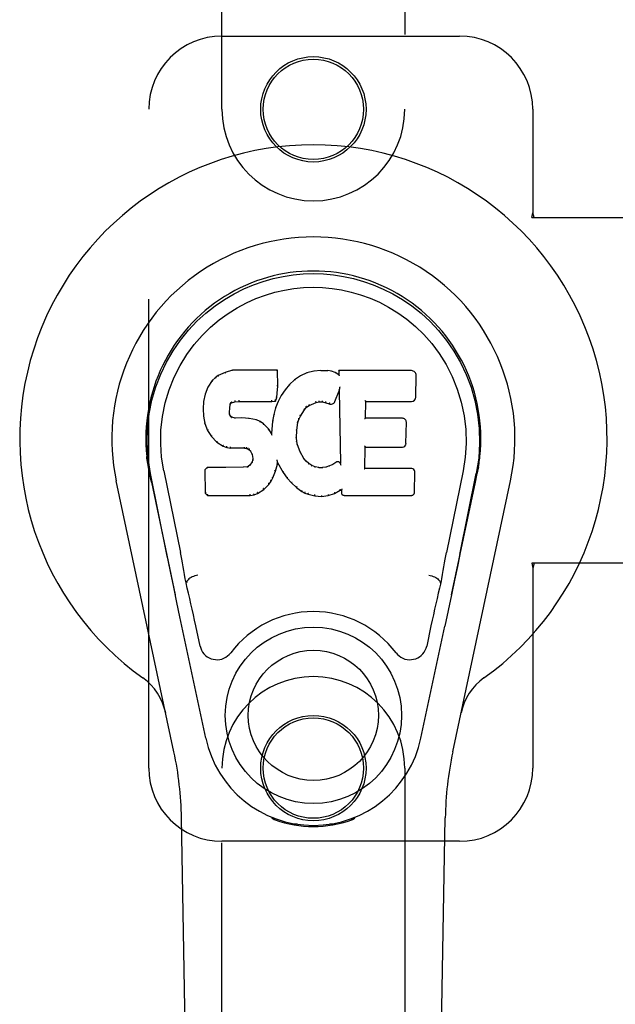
# Model space of a CAD drawing. Header units: inches. Extents: x 0 to 291, y 0 to 188.
# Tile 26 of 113: x 75.33 to 77.36, y 91.1 to 94.47. Entities that reach past the tile are written whole.
import ezdxf

# ---------------------------------------------------------------- set-up
doc = ezdxf.new("R2010")
doc.units = ezdxf.units.IN
doc.header["$LTSCALE"] = 16.018896
doc.header["$MEASUREMENT"] = 0
doc.linetypes.add('HIDDEN', pattern=[0.2, 0.1, -0.1])
doc.layers.add('LEFT_OR_SECONDARY_DOOR_ASSEMBLY', color=7, linetype='CONTINUOUS')

msp = doc.modelspace()

# ---------------------------------------------------------------- linework, layer by layer
at = {"layer": 'LEFT_OR_SECONDARY_DOOR_ASSEMBLY', "color": 8, "linetype": 'HIDDEN'}
for p, q in [((76.0189, 94.1617), (76.0189, 96.0192)), ((76.6439, 96.0192), (76.6439, 94.1617)), ((76.0189, 94.4117), (76.8314, 94.4117)), ((75.7689, 91.9117), (75.7689, 94.1617)), ((77.0814, 94.1617), (77.0814, 93.8086)), ((77.0784, 93.7917), (77.0814, 93.8086)), ((77.0784, 93.7917), (77.3993, 93.7917)), ((77.0858, 93.7917), (77.0814, 93.8086)), ((77.0784, 92.6117), (77.0814, 92.5949)), ((77.3993, 92.6117), (77.0784, 92.6117)), ((77.0858, 92.6117), (77.0814, 92.5949)), ((77.0814, 92.5949), (77.0814, 91.9117)), ((76.0189, 90.0542), (76.0189, 91.9117)), ((76.6439, 91.9117), (76.6439, 90.0542)), ((76.8314, 91.6617), (76.0189, 91.6617))]:
    msp.add_line(p, q, dxfattribs=at)
at = {"layer": 'LEFT_OR_SECONDARY_DOOR_ASSEMBLY', "color": 7, "linetype": 'Continuous'}
for p, q in [((76.0296, 93.263), (76.0064, 93.2524)), ((76.0553, 93.2712), (76.0296, 93.263)), ((76.0298, 93.2624), (76.0296, 93.263)), ((76.0554, 93.2706), (76.0553, 93.2712)), ((76.2082, 93.2712), (76.0553, 93.2712)), ((76.2076, 93.2706), (76.2082, 93.2712)), ((76.2094, 93.2164), (76.2082, 93.2712)), ((76.3093, 93.262), (76.2869, 93.252)), ((76.3329, 93.2674), (76.3093, 93.262)), ((76.3095, 93.2614), (76.3093, 93.262)), ((76.3565, 93.2697), (76.3329, 93.2674)), ((76.333, 93.2668), (76.3329, 93.2674)), ((76.3565, 93.2691), (76.3565, 93.2697)), ((76.3565, 93.2697), (76.3805, 93.2693)), ((76.3566, 93.2685), (76.3565, 93.2691)), ((76.3805, 93.2687), (76.3805, 93.2693)), ((76.3934, 93.2673), (76.3805, 93.2693)), ((76.3932, 93.2667), (76.3934, 93.2673)), ((76.4062, 93.2631), (76.3934, 93.2673)), ((76.406, 93.2625), (76.4062, 93.2631)), ((76.4183, 93.2551), (76.4062, 93.2631)), ((76.4181, 93.2691), (76.4183, 93.2551)), ((76.4187, 93.2685), (76.4181, 93.2691)), ((76.6668, 93.2691), (76.4181, 93.2691)), ((76.4183, 93.2551), (76.4189, 93.254)), ((75.9854, 93.2351), (75.9707, 93.2133)), ((75.9953, 93.2447), (75.9854, 93.2351)), ((75.9859, 93.2347), (75.9854, 93.2351)), ((76.0064, 93.2524), (75.9953, 93.2447)), ((75.9957, 93.2442), (75.9953, 93.2447)), ((76.0068, 93.2518), (76.0064, 93.2524)), ((76.2501, 93.2214), (76.2349, 93.2036)), ((76.2672, 93.2377), (76.2501, 93.2214)), ((76.2506, 93.2209), (76.2501, 93.2214)), ((76.2869, 93.252), (76.2672, 93.2377)), ((76.2676, 93.2372), (76.2672, 93.2377)), ((76.2872, 93.2515), (76.2869, 93.252)), ((76.6816, 93.1784), (76.6829, 93.2527)), ((75.961, 93.1887), (75.9559, 93.1636)), ((75.9707, 93.2133), (75.961, 93.1887)), ((75.9615, 93.1885), (75.961, 93.1887)), ((75.9712, 93.213), (75.9707, 93.2133)), ((76.2065, 93.1777), (76.2081, 93.192)), ((76.2075, 93.192), (76.2081, 93.192)), ((76.2081, 93.192), (76.2094, 93.2164)), ((76.2088, 93.2164), (76.2094, 93.2164)), ((76.2349, 93.2036), (76.2216, 93.1843)), ((76.2354, 93.2032), (76.2349, 93.2036)), ((76.4044, 93.1633), (76.4193, 93.2002)), ((76.4198, 93.203), (76.4193, 93.2002)), ((76.4193, 93.2002), (76.4236, 92.953)), ((76.42, 93.2049), (76.4199, 93.2044)), ((76.4201, 93.2056), (76.42, 93.2049)), ((76.4202, 93.2063), (76.4201, 93.2056)), ((76.4204, 93.2074), (76.4202, 93.2063)), ((76.4206, 93.2085), (76.4204, 93.2074)), ((76.4208, 93.2098), (76.4206, 93.2085)), ((76.4211, 93.2112), (76.4208, 93.2098)), ((76.4214, 93.213), (76.4211, 93.2112)), ((76.4216, 93.2142), (76.4214, 93.213)), ((75.9559, 93.1636), (75.9545, 93.1387)), ((75.9565, 93.1635), (75.9559, 93.1636)), ((76.0455, 93.1409), (76.0475, 93.154)), ((76.0469, 93.1541), (76.0475, 93.154)), ((76.0475, 93.154), (76.0491, 93.1573)), ((76.0487, 93.1576), (76.0491, 93.1573)), ((76.0491, 93.1573), (76.0517, 93.1594)), ((76.0514, 93.1599), (76.0517, 93.1594)), ((76.0517, 93.1594), (76.063, 93.1628)), ((76.0629, 93.1634), (76.063, 93.1628)), ((76.063, 93.1628), (76.0764, 93.1639)), ((76.0763, 93.1678), (76.0764, 93.1664)), ((76.0764, 93.1644), (76.0764, 93.1639)), ((76.0764, 93.1639), (76.1893, 93.1639)), ((76.1893, 93.1664), (76.1892, 93.1678)), ((76.1893, 93.1639), (76.202, 93.165)), ((76.1893, 93.1644), (76.1893, 93.1639)), ((76.2016, 93.1655), (76.202, 93.165)), ((76.2105, 93.1636), (76.2019, 93.1418)), ((76.202, 93.165), (76.2065, 93.1777)), ((76.2059, 93.1778), (76.2065, 93.1777)), ((76.2216, 93.1843), (76.2105, 93.1636)), ((76.2111, 93.1634), (76.2105, 93.1636)), ((76.2221, 93.184), (76.2216, 93.1843)), ((76.3172, 93.1501), (76.3406, 93.1599)), ((76.3404, 93.1604), (76.3406, 93.1599)), ((76.3406, 93.1599), (76.3513, 93.1626)), ((76.3513, 93.1631), (76.3513, 93.1626)), ((76.3513, 93.1626), (76.3622, 93.1624)), ((76.3623, 93.163), (76.3622, 93.1624)), ((76.3622, 93.1624), (76.3736, 93.1598)), ((76.3738, 93.1603), (76.3736, 93.1598)), ((76.3736, 93.1598), (76.3853, 93.1553)), ((76.3855, 93.1558), (76.3853, 93.1553)), ((76.5092, 93.1066), (76.5102, 93.1638)), ((76.5096, 93.1644), (76.5102, 93.1638)), ((76.5102, 93.1638), (76.6668, 93.1638)), ((75.9545, 93.1387), (75.9557, 93.1137)), ((75.9551, 93.1387), (75.9545, 93.1387)), ((76.0441, 93.127), (76.0447, 93.127)), ((76.0445, 93.1209), (76.0451, 93.121)), ((76.0447, 93.127), (76.0455, 93.1409)), ((76.0451, 93.121), (76.0447, 93.127)), ((76.0449, 93.141), (76.0455, 93.1409)), ((76.0465, 93.1164), (76.0451, 93.121)), ((76.196, 93.1193), (76.1921, 93.0966)), ((76.2019, 93.1418), (76.196, 93.1193)), ((76.1966, 93.1192), (76.196, 93.1193)), ((76.2025, 93.1416), (76.2019, 93.1418)), ((76.2873, 93.1133), (76.3013, 93.1355)), ((76.3008, 93.1358), (76.3013, 93.1355)), ((76.3013, 93.1355), (76.3084, 93.1442)), ((76.308, 93.1446), (76.3084, 93.1442)), ((76.3084, 93.1442), (76.3172, 93.1501)), ((76.3169, 93.1506), (76.3172, 93.1501)), ((75.9557, 93.1137), (75.9603, 93.0888)), ((75.9563, 93.1137), (75.9557, 93.1137)), ((75.9609, 93.0889), (75.9603, 93.0888)), ((75.9603, 93.0888), (75.9696, 93.0651)), ((76.0459, 93.1161), (76.0465, 93.1164)), ((76.0492, 93.1127), (76.0465, 93.1164)), ((76.0487, 93.1122), (76.0492, 93.1127)), ((76.0529, 93.11), (76.0492, 93.1127)), ((76.0526, 93.1094), (76.0529, 93.11)), ((76.0644, 93.1067), (76.0529, 93.11)), ((76.0643, 93.1061), (76.0644, 93.1067)), ((76.0874, 93.1075), (76.0644, 93.1067)), ((76.0874, 93.1069), (76.0874, 93.1075)), ((76.1124, 93.1062), (76.0874, 93.1075)), ((76.0874, 93.1063), (76.0874, 93.1069)), ((76.1123, 93.1055), (76.1124, 93.1062)), ((76.1375, 93.1006), (76.1124, 93.1062)), ((76.1373, 93.1), (76.1375, 93.1006)), ((76.15, 93.095), (76.1375, 93.1006)), ((76.1497, 93.0944), (76.15, 93.095)), ((76.1611, 93.0871), (76.15, 93.095)), ((76.1607, 93.0866), (76.1611, 93.0871)), ((76.1793, 93.0689), (76.1611, 93.0871)), ((76.1921, 93.0966), (76.1884, 93.0544)), ((76.1927, 93.0965), (76.1921, 93.0966)), ((76.2748, 93.0659), (76.2783, 93.0915)), ((76.2777, 93.0917), (76.2783, 93.0915)), ((76.2783, 93.0915), (76.2819, 93.1026)), ((76.2813, 93.1029), (76.2819, 93.1026)), ((76.2819, 93.1026), (76.2873, 93.1133)), ((76.2868, 93.1136), (76.2873, 93.1133)), ((76.5086, 93.106), (76.5092, 93.1066)), ((76.6359, 93.1066), (76.5092, 93.1066)), ((76.6479, 93.0199), (76.6492, 93.093)), ((75.9702, 93.0653), (75.9696, 93.0651)), ((75.9696, 93.0651), (75.9836, 93.0437)), ((76.1788, 93.0685), (76.1793, 93.0689)), ((76.1884, 93.0544), (76.1793, 93.0689)), ((76.1889, 93.0525), (76.1884, 93.0544)), ((76.2736, 93.0399), (76.2748, 93.0659)), ((76.2742, 93.066), (76.2748, 93.0659)), ((75.9841, 93.0441), (75.9836, 93.0437)), ((75.9836, 93.0437), (76.0014, 93.0254)), ((76.0018, 93.0258), (76.0014, 93.0254)), ((76.0014, 93.0254), (76.0228, 93.0115)), ((76.273, 93.0399), (76.2736, 93.0399)), ((76.2746, 93.0277), (76.2736, 93.0399)), ((76.274, 93.0276), (76.2746, 93.0277)), ((76.2773, 93.0159), (76.2746, 93.0277)), ((76.023, 93.012), (76.0228, 93.0115)), ((76.0228, 93.0115), (76.0354, 93.0069)), ((76.0356, 93.0074), (76.0354, 93.0069)), ((76.0354, 93.0069), (76.0484, 93.0047)), ((76.0484, 93.0053), (76.0484, 93.0047)), ((76.0961, 93.0042), (76.0484, 93.0047)), ((76.0962, 93.0048), (76.0961, 93.0042)), ((76.0961, 93.0042), (76.1025, 93.0036)), ((76.1026, 93.0042), (76.1025, 93.0036)), ((76.1025, 93.0036), (76.1076, 93.0019)), ((76.1079, 93.0024), (76.1076, 93.0019)), ((76.1076, 93.0019), (76.1121, 92.9986)), ((76.1125, 92.999), (76.1121, 92.9986)), ((76.1121, 92.9986), (76.116, 92.994)), ((76.1165, 92.9943), (76.116, 92.994)), ((76.116, 92.994), (76.1219, 92.9823)), ((76.2767, 93.0157), (76.2773, 93.0159)), ((76.2867, 92.9919), (76.2773, 93.0159)), ((76.2861, 92.9916), (76.2867, 92.9919)), ((76.2991, 92.9695), (76.2867, 92.9919)), ((76.5075, 92.935), (76.5087, 93.008)), ((76.5082, 93.0086), (76.5087, 93.008)), ((76.5087, 93.008), (76.6359, 93.008)), ((76.1219, 92.9579), (76.1137, 92.9469)), ((76.1224, 92.9824), (76.1219, 92.9823)), ((76.1219, 92.9823), (76.1242, 92.969)), ((76.1237, 92.9631), (76.1219, 92.9579)), ((76.1224, 92.9576), (76.1219, 92.9579)), ((76.1242, 92.969), (76.1237, 92.9631)), ((76.1243, 92.963), (76.1237, 92.9631)), ((76.1248, 92.969), (76.1242, 92.969)), ((76.2075, 92.9641), (76.2073, 92.9651)), ((76.2077, 92.9634), (76.2075, 92.9641)), ((76.2078, 92.9627), (76.2077, 92.9634)), ((76.208, 92.9621), (76.2078, 92.9627)), ((76.2081, 92.9615), (76.208, 92.9621)), ((76.2082, 92.9609), (76.2081, 92.9615)), ((76.2083, 92.9601), (76.2082, 92.9609)), ((76.2086, 92.9493), (76.2092, 92.9553)), ((76.2092, 92.9553), (76.2087, 92.9572)), ((76.2092, 92.9553), (76.2283, 92.9213)), ((76.2986, 92.9692), (76.2991, 92.9695)), ((76.307, 92.9602), (76.2991, 92.9695)), ((76.3065, 92.9598), (76.307, 92.9602)), ((76.3163, 92.9518), (76.307, 92.9602)), ((76.3159, 92.9513), (76.3163, 92.9518)), ((76.3265, 92.9449), (76.3163, 92.9518)), ((76.408, 92.9559), (76.3976, 92.9487)), ((76.4083, 92.9554), (76.408, 92.9559)), ((76.4236, 92.953), (76.4236, 92.9529)), ((76.4242, 92.9509), (76.4236, 92.9529)), ((75.7696, 92.9267), (75.7673, 92.9389)), ((75.7674, 92.9388), (75.7688, 92.9317)), ((75.7702, 92.9237), (75.7696, 92.9267)), ((75.7708, 92.9206), (75.7702, 92.9237)), ((75.7714, 92.9174), (75.7708, 92.9206)), ((75.7775, 92.8882), (75.7714, 92.9174)), ((75.8309, 92.6413), (75.7744, 92.9182)), ((75.8199, 92.9274), (75.8769, 92.6484)), ((75.9686, 92.9381), (75.9606, 92.93)), ((75.9606, 92.93), (75.962, 92.8507)), ((75.9612, 92.9298), (75.9606, 92.93)), ((76.0303, 92.9387), (75.9686, 92.9381)), ((75.9689, 92.9375), (75.9686, 92.9381)), ((76.091, 92.939), (76.0303, 92.9387)), ((76.0303, 92.938), (76.0303, 92.9387)), ((76.0303, 92.938), (76.0304, 92.9375)), ((76.1047, 92.9401), (76.091, 92.939)), ((76.091, 92.9383), (76.091, 92.939)), ((76.091, 92.9383), (76.0911, 92.9378)), ((76.1091, 92.9425), (76.1047, 92.9401)), ((76.1048, 92.9394), (76.1047, 92.9401)), ((76.1137, 92.9469), (76.1091, 92.9425)), ((76.1095, 92.942), (76.1091, 92.9425)), ((76.1141, 92.9465), (76.1137, 92.9469)), ((76.1925, 92.9026), (76.2018, 92.9254)), ((76.2012, 92.9256), (76.2018, 92.9254)), ((76.2018, 92.9254), (76.2086, 92.9493)), ((76.2081, 92.9494), (76.2086, 92.9493)), ((76.2288, 92.9216), (76.2283, 92.9213)), ((76.2283, 92.9213), (76.2415, 92.9025)), ((76.3262, 92.9444), (76.3265, 92.9449)), ((76.3377, 92.9405), (76.3265, 92.9449)), ((76.3375, 92.9399), (76.3377, 92.9405)), ((76.3498, 92.9383), (76.3377, 92.9405)), ((76.3498, 92.9377), (76.3498, 92.9383)), ((76.3498, 92.9383), (76.3622, 92.9378)), ((76.3743, 92.9397), (76.3622, 92.9378)), ((76.3623, 92.9372), (76.3622, 92.9378)), ((76.3624, 92.9366), (76.3623, 92.9372)), ((76.3863, 92.9435), (76.3743, 92.9397)), ((76.3745, 92.939), (76.3743, 92.9397)), ((76.3976, 92.9487), (76.3863, 92.9435)), ((76.3865, 92.9429), (76.3863, 92.9435)), ((76.3979, 92.9482), (76.3976, 92.9487)), ((76.4263, 92.9454), (76.4256, 92.9476)), ((76.5068, 92.9344), (76.5075, 92.935)), ((76.6674, 92.935), (76.5075, 92.935)), ((76.6766, 92.8523), (76.6778, 92.9244)), ((76.8429, 92.9274), (76.7859, 92.6484)), ((76.8319, 92.6413), (76.8884, 92.9182)), ((76.8853, 92.8882), (76.8914, 92.9174)), ((76.8914, 92.9174), (76.8919, 92.9202)), ((76.8919, 92.9202), (76.8925, 92.9229)), ((76.8925, 92.9229), (76.893, 92.9255)), ((76.893, 92.9255), (76.8955, 92.9389)), ((76.8954, 92.9389), (76.894, 92.9317)), ((75.8549, 91.9672), (75.6576, 92.8931)), ((75.7775, 92.8882), (75.8594, 92.5039)), ((76.1794, 92.8808), (76.1868, 92.8914)), ((76.1863, 92.8917), (76.1868, 92.8914)), ((76.1868, 92.8914), (76.1925, 92.9026)), ((76.192, 92.9028), (76.1925, 92.9026)), ((76.242, 92.9029), (76.2415, 92.9025)), ((76.2415, 92.9025), (76.2568, 92.8856)), ((76.2572, 92.886), (76.2568, 92.8856)), ((76.2568, 92.8856), (76.2739, 92.8705)), ((76.8034, 92.5039), (76.8853, 92.8882)), ((76.8079, 91.9672), (77.0052, 92.8931)), ((75.9626, 92.851), (75.962, 92.8507)), ((75.962, 92.8507), (75.9696, 92.8433)), ((76.1285, 92.845), (76.1407, 92.8493)), ((76.1405, 92.8498), (76.1407, 92.8493)), ((76.1407, 92.8493), (76.1615, 92.8635)), ((76.1612, 92.864), (76.1615, 92.8635)), ((76.1615, 92.8635), (76.1794, 92.8808)), ((76.179, 92.8812), (76.1794, 92.8808)), ((76.2742, 92.8709), (76.2739, 92.8705)), ((76.2739, 92.8705), (76.2921, 92.8565)), ((76.2924, 92.857), (76.2921, 92.8565)), ((76.2921, 92.8565), (76.3026, 92.8512)), ((76.3029, 92.8517), (76.3026, 92.8512)), ((76.3026, 92.8512), (76.3137, 92.8474)), ((76.4039, 92.8498), (76.4041, 92.8493)), ((76.4041, 92.8493), (76.4227, 92.8604)), ((76.4226, 92.861), (76.4227, 92.8604)), ((76.4227, 92.8604), (76.4271, 92.8604)), ((76.4276, 92.861), (76.4271, 92.8604)), ((76.4271, 92.8604), (76.4272, 92.8523)), ((75.9698, 92.8439), (75.9696, 92.8433)), ((75.9696, 92.8433), (76.1158, 92.8433)), ((76.1157, 92.8459), (76.1156, 92.8473)), ((76.1157, 92.8439), (76.1158, 92.8433)), ((76.1158, 92.8433), (76.1285, 92.845)), ((76.1284, 92.8456), (76.1285, 92.845)), ((76.3138, 92.8479), (76.3137, 92.8474)), ((76.3137, 92.8474), (76.336, 92.8418)), ((76.3361, 92.8423), (76.336, 92.8418)), ((76.336, 92.8418), (76.3588, 92.8392)), ((76.3588, 92.8431), (76.3588, 92.8397)), ((76.3588, 92.8392), (76.3819, 92.8424)), ((76.3588, 92.8397), (76.3588, 92.8392)), ((76.3818, 92.8429), (76.3819, 92.8424)), ((76.3819, 92.8424), (76.4041, 92.8493)), ((76.4363, 92.8433), (76.6674, 92.8433)), ((76.8319, 92.6412), (76.8235, 92.6006)), ((76.8235, 92.6006), (76.8139, 92.5541)), ((75.8541, 92.5291), (75.8439, 92.578)), ((76.8139, 92.5541), (76.8032, 92.5033)), ((75.8651, 92.4768), (75.8541, 92.5291)), ((75.898, 92.5446), (75.8959, 92.5442)), ((75.898, 92.5449), (75.898, 92.5446)), ((76.7648, 92.5446), (76.7648, 92.5449)), ((76.7648, 92.5446), (76.7669, 92.5442)), ((76.8032, 92.5033), (76.792, 92.45)), ((75.8754, 92.4282), (75.8651, 92.4768)), ((76.792, 92.45), (76.7806, 92.3962)), ((75.9637, 92.0135), (75.8754, 92.4282)), ((75.9441, 92.3287), (75.9294, 92.3978)), ((76.6991, 92.0135), (76.7806, 92.3962)), ((76.7334, 92.3978), (76.7187, 92.3287)), ((75.9529, 87.6023), (75.8806, 91.7416)), ((76.1927, 91.7383), (76.1899, 91.7439)), ((76.1962, 91.7414), (76.1961, 91.7368)), ((76.4666, 91.7414), (76.4667, 91.7368)), ((76.4729, 91.7439), (76.4701, 91.7383)), ((76.7099, 87.6023), (76.7822, 91.7416)), ((76.1998, 91.7383), (76.2001, 91.7353)), ((76.2767, 91.7202), (76.2558, 91.7198)), ((76.3314, 91.7159), (76.3314, 91.7119)), ((76.407, 91.7198), (76.3861, 91.7202)), ((76.4627, 91.7353), (76.463, 91.7382))]:
    msp.add_line(p, q, dxfattribs=at)
for points in [[(75.7744, 92.9181), (75.7662, 92.9708), (75.763, 93.0225), (75.7644, 93.0728), (75.77, 93.1215), (75.7796, 93.1687), (75.7929, 93.2141), (75.8095, 93.2573), (75.8292, 93.2983), (75.8518, 93.3371), (75.8769, 93.3734), (75.9043, 93.4071), (75.9335, 93.4379), (75.9641, 93.4658), (75.9957, 93.4907), (76.0279, 93.5126), (76.0606, 93.5317), (76.0934, 93.5481), (76.1266, 93.5622), (76.1603, 93.574), (76.1942, 93.5835), (76.2281, 93.5909), (76.2621, 93.5961), (76.2967, 93.5993), (76.3314, 93.6004)], [(76.3314, 93.6004), (76.3657, 93.5993), (76.4, 93.5962), (76.4344, 93.591), (76.4686, 93.5836), (76.5025, 93.574), (76.5361, 93.5622), (76.5697, 93.548), (76.6029, 93.5313), (76.6355, 93.5122), (76.6676, 93.4903), (76.6995, 93.4651), (76.7303, 93.4369), (76.7593, 93.4061), (76.7866, 93.3725), (76.8117, 93.336), (76.8342, 93.297), (76.854, 93.2557), (76.8705, 93.2123), (76.8835, 93.1673), (76.8929, 93.1205), (76.8985, 93.0718), (76.8998, 93.0216), (76.8965, 92.9702), (76.8884, 92.9181)], [(75.8199, 92.9274), (75.8127, 92.9731), (75.8095, 93.0192), (75.8105, 93.0659), (75.8157, 93.1126), (75.8252, 93.1589), (75.8386, 93.2039), (75.8557, 93.2466), (75.8759, 93.2869), (75.8989, 93.3241), (75.9241, 93.3583), (75.951, 93.3893), (75.9794, 93.4173), (76.009, 93.4424), (76.0396, 93.4646), (76.0709, 93.4842), (76.1027, 93.5011), (76.1348, 93.5154), (76.1672, 93.5273), (76.1998, 93.537), (76.2325, 93.5444), (76.2651, 93.5496), (76.2977, 93.5527), (76.3303, 93.5538), (76.3628, 93.5529), (76.3953, 93.5499), (76.4277, 93.5449), (76.4602, 93.5377), (76.4927, 93.5283), (76.525, 93.5166), (76.557, 93.5025), (76.5886, 93.4861), (76.6197, 93.467), (76.6503, 93.4451), (76.6801, 93.4202), (76.7088, 93.3925), (76.736, 93.3616), (76.7616, 93.3275), (76.785, 93.2902), (76.8058, 93.2496), (76.8234, 93.2064), (76.837, 93.1615), (76.8467, 93.1151)], [(76.0298, 93.2624), (76.0299, 93.2624), (76.03, 93.2624), (76.0301, 93.2623), (76.0302, 93.2622), (76.0304, 93.2621), (76.0305, 93.2619)], [(76.0554, 93.2706), (76.0555, 93.2706), (76.0555, 93.2705), (76.0556, 93.2704), (76.0556, 93.2703), (76.0557, 93.2702), (76.0557, 93.27)], [(76.2071, 93.2706), (76.2069, 93.2706), (76.2067, 93.2705), (76.2064, 93.2704), (76.2062, 93.2703), (76.206, 93.2702), (76.2057, 93.27)], [(76.3101, 93.2609), (76.31, 93.2611), (76.3099, 93.2612), (76.3098, 93.2613), (76.3097, 93.2613), (76.3096, 93.2614), (76.3095, 93.2614)], [(76.3334, 93.2662), (76.3333, 93.2664), (76.3332, 93.2665), (76.3332, 93.2666), (76.3331, 93.2667), (76.3331, 93.2667), (76.333, 93.2668)], [(76.3803, 93.2681), (76.3803, 93.2682), (76.3803, 93.2684), (76.3804, 93.2685), (76.3804, 93.2686), (76.3804, 93.2686), (76.3805, 93.2687)], [(76.3928, 93.2661), (76.3928, 93.2663), (76.3929, 93.2664), (76.393, 93.2665), (76.3931, 93.2666), (76.3931, 93.2667), (76.3932, 93.2667)], [(76.4051, 93.2621), (76.4053, 93.2622), (76.4054, 93.2624), (76.4055, 93.2624), (76.4057, 93.2625), (76.4058, 93.2625), (76.4059, 93.2625)], [(76.4207, 93.2679), (76.4204, 93.2681), (76.4202, 93.2682), (76.4199, 93.2683), (76.4197, 93.2684), (76.4195, 93.2685), (76.4193, 93.2685)], [(76.421, 93.2516), (76.4207, 93.2521), (76.4204, 93.2525), (76.4201, 93.2529), (76.4198, 93.2532), (76.4196, 93.2535), (76.4194, 93.2537)], [(75.9859, 93.2348), (75.9861, 93.2349), (75.9863, 93.235), (75.9865, 93.235), (75.9868, 93.235), (75.9871, 93.2349), (75.9874, 93.2348)], [(75.9958, 93.2442), (75.9959, 93.2442), (75.9961, 93.2443), (75.9962, 93.2443), (75.9964, 93.2443), (75.9967, 93.2442), (75.997, 93.244)], [(76.0068, 93.2518), (76.0069, 93.2519), (76.007, 93.2519), (76.0071, 93.2518), (76.0073, 93.2518), (76.0075, 93.2517), (76.0077, 93.2515)], [(76.252, 93.2209), (76.2517, 93.2211), (76.2514, 93.2211), (76.2512, 93.2212), (76.2509, 93.2211), (76.2507, 93.221), (76.2505, 93.2209)], [(76.2689, 93.2371), (76.2686, 93.2373), (76.2683, 93.2373), (76.2681, 93.2374), (76.2679, 93.2374), (76.2677, 93.2373), (76.2676, 93.2372)], [(76.2881, 93.2512), (76.2879, 93.2513), (76.2877, 93.2515), (76.2876, 93.2515), (76.2874, 93.2515), (76.2873, 93.2515), (76.2871, 93.2515)], [(75.9616, 93.1885), (75.9617, 93.1888), (75.962, 93.189), (75.9623, 93.1892), (75.9626, 93.1893), (75.963, 93.1893), (75.9634, 93.1893)], [(75.9713, 93.2131), (75.9714, 93.2133), (75.9717, 93.2134), (75.9719, 93.2135), (75.9723, 93.2135), (75.9726, 93.2135), (75.9729, 93.2135)], [(76.2075, 93.192), (76.2074, 93.1924), (76.2072, 93.1928), (76.2069, 93.1931), (76.2065, 93.1933), (76.206, 93.1935), (76.2055, 93.1935)], [(76.2088, 93.2164), (76.2088, 93.2168), (76.2085, 93.2171), (76.2082, 93.2174), (76.2078, 93.2176), (76.2074, 93.2178), (76.2069, 93.2178)], [(76.237, 93.2034), (76.2367, 93.2035), (76.2364, 93.2035), (76.2361, 93.2035), (76.2358, 93.2035), (76.2356, 93.2034), (76.2354, 93.2032)], [(76.4199, 93.2039), (76.4198, 93.2036), (76.4198, 93.2034), (76.4198, 93.2033)], [(76.4199, 93.2044), (76.4199, 93.2042), (76.4199, 93.204), (76.4199, 93.2039)], [(75.9565, 93.1636), (75.9567, 93.1639), (75.9569, 93.1642), (75.9572, 93.1644), (75.9576, 93.1645), (75.958, 93.1646), (75.9585, 93.1646)], [(76.045, 93.1561), (76.0455, 93.156), (76.046, 93.1557), (76.0464, 93.1554), (76.0467, 93.1551), (76.0469, 93.1547), (76.0469, 93.1543)], [(76.0471, 93.1602), (76.0476, 93.16), (76.0481, 93.1596), (76.0484, 93.1591), (76.0487, 93.1587), (76.0488, 93.1582), (76.0487, 93.1578)], [(76.0505, 93.1631), (76.0508, 93.1627), (76.0511, 93.1623), (76.0513, 93.1618), (76.0515, 93.1614), (76.0516, 93.1609), (76.0516, 93.1605), (76.0516, 93.1602), (76.0515, 93.16)], [(76.0626, 93.1667), (76.0627, 93.1663), (76.0628, 93.1658), (76.0629, 93.1653), (76.063, 93.1648), (76.0631, 93.1643), (76.0631, 93.1638), (76.063, 93.1635), (76.0629, 93.1634)], [(76.0764, 93.1664), (76.0764, 93.1659), (76.0764, 93.1654), (76.0764, 93.165), (76.0764, 93.1647), (76.0764, 93.1645), (76.0764, 93.1644)], [(76.1893, 93.1644), (76.1893, 93.1645), (76.1893, 93.1647), (76.1893, 93.165), (76.1893, 93.1654), (76.1893, 93.1659), (76.1893, 93.1664)], [(76.2017, 93.1658), (76.2017, 93.1661), (76.2016, 93.1664), (76.2015, 93.1668), (76.2014, 93.1672), (76.2011, 93.1676), (76.2008, 93.168), (76.2005, 93.1684), (76.2001, 93.1687)], [(76.2059, 93.1779), (76.2059, 93.1783), (76.2057, 93.1787), (76.2054, 93.179), (76.205, 93.1793), (76.2045, 93.1795), (76.204, 93.1796)], [(76.2129, 93.1639), (76.2125, 93.1639), (76.2121, 93.1639), (76.2118, 93.1639), (76.2115, 93.1638), (76.2112, 93.1636), (76.2111, 93.1633)], [(76.2238, 93.1843), (76.2235, 93.1844), (76.2231, 93.1844), (76.2228, 93.1844), (76.2226, 93.1843), (76.2223, 93.1842), (76.2221, 93.184)], [(76.3169, 93.1507), (76.3171, 93.1509), (76.3171, 93.1512), (76.3171, 93.1515), (76.317, 93.152), (76.3168, 93.1525), (76.3166, 93.1529), (76.3163, 93.1534), (76.3159, 93.1538)], [(76.3404, 93.1604), (76.3405, 93.1605), (76.3406, 93.1608), (76.3406, 93.1612), (76.3405, 93.1616), (76.3404, 93.1621), (76.3402, 93.1627), (76.34, 93.1632), (76.3398, 93.1637)], [(76.3513, 93.1631), (76.3513, 93.1632), (76.3513, 93.1635), (76.3514, 93.1638), (76.3513, 93.1643), (76.3513, 93.1648), (76.3512, 93.1654), (76.3511, 93.166), (76.351, 93.1665)], [(76.3623, 93.163), (76.3622, 93.1631), (76.3622, 93.1633), (76.3622, 93.1637), (76.3622, 93.1641), (76.3623, 93.1647), (76.3623, 93.1653), (76.3624, 93.1658), (76.3625, 93.1663)], [(76.3738, 93.1603), (76.3737, 93.1604), (76.3736, 93.1607), (76.3736, 93.1611), (76.3736, 93.1615), (76.3738, 93.162), (76.3739, 93.1626), (76.3741, 93.1631), (76.3744, 93.1636)], [(76.3862, 93.159), (76.386, 93.1586), (76.3857, 93.1581), (76.3855, 93.1576), (76.3853, 93.1571), (76.3853, 93.1566), (76.3853, 93.1562), (76.3853, 93.1559), (76.3855, 93.1558)], [(76.5077, 93.1677), (76.5079, 93.1675), (76.5082, 93.1673), (76.5084, 93.1671), (76.5086, 93.1668), (76.5088, 93.1666), (76.509, 93.1663)], [(76.509, 93.1663), (76.5092, 93.1661), (76.5093, 93.1658), (76.5095, 93.1656), (76.5095, 93.1653), (76.5096, 93.1651), (76.5096, 93.1649)], [(75.9551, 93.1387), (75.9552, 93.1391), (75.9554, 93.1394), (75.9557, 93.1396), (75.9561, 93.1398), (75.9566, 93.14), (75.9571, 93.14)], [(76.0421, 93.1283), (76.0426, 93.1283), (76.043, 93.1281), (76.0434, 93.1279), (76.0437, 93.1277), (76.044, 93.1273), (76.044, 93.1269)], [(76.0425, 93.1219), (76.043, 93.1219), (76.0434, 93.1219), (76.0437, 93.1217), (76.0441, 93.1215), (76.0443, 93.1213), (76.0444, 93.121)], [(76.043, 93.1425), (76.0435, 93.1425), (76.0439, 93.1423), (76.0443, 93.1421), (76.0447, 93.1417), (76.0449, 93.1414), (76.0449, 93.1409)], [(76.1985, 93.1201), (76.198, 93.1201), (76.1976, 93.1201), (76.1973, 93.1199), (76.1969, 93.1197), (76.1967, 93.1195), (76.1965, 93.1191)], [(76.2044, 93.1423), (76.204, 93.1424), (76.2036, 93.1423), (76.2032, 93.1422), (76.2029, 93.1421), (76.2027, 93.1418), (76.2025, 93.1415)], [(76.3008, 93.1358), (76.3009, 93.1361), (76.3009, 93.1365), (76.3008, 93.1368), (76.3006, 93.1372), (76.3004, 93.1375), (76.3, 93.1379), (76.2996, 93.1381), (76.2992, 93.1383)], [(76.3081, 93.1447), (76.3082, 93.1449), (76.3082, 93.1453), (76.3081, 93.1456), (76.308, 93.146), (76.3078, 93.1464), (76.3074, 93.1468), (76.3071, 93.1472), (76.3067, 93.1474)], [(75.9563, 93.1138), (75.9564, 93.1141), (75.9566, 93.1145), (75.9569, 93.1148), (75.9573, 93.1151), (75.9578, 93.1152), (75.9583, 93.1153)], [(75.9609, 93.089), (75.9609, 93.0894), (75.9611, 93.0898), (75.9614, 93.0902), (75.9618, 93.0905), (75.9623, 93.0907), (75.9628, 93.0908)], [(76.0442, 93.1166), (76.0445, 93.1166), (76.0448, 93.1167), (76.0452, 93.1166), (76.0454, 93.1165), (76.0457, 93.1164), (76.0458, 93.1162)], [(76.0473, 93.1122), (76.0476, 93.1123), (76.0478, 93.1124), (76.0481, 93.1124), (76.0483, 93.1124), (76.0485, 93.1124), (76.0487, 93.1123)], [(76.0517, 93.109), (76.0519, 93.1091), (76.052, 93.1093), (76.0522, 93.1093), (76.0523, 93.1094), (76.0524, 93.1094), (76.0525, 93.1094)], [(76.064, 93.1055), (76.0641, 93.1057), (76.0641, 93.1058), (76.0642, 93.1059), (76.0642, 93.106), (76.0642, 93.1061), (76.0643, 93.1061)], [(76.1121, 93.105), (76.1121, 93.1051), (76.1122, 93.1053), (76.1122, 93.1054), (76.1123, 93.1055), (76.1123, 93.1055), (76.1123, 93.1055)], [(76.1367, 93.0995), (76.1368, 93.0997), (76.137, 93.0999), (76.1371, 93.0999), (76.1371, 93.1), (76.1372, 93.1), (76.1373, 93.1)], [(76.1488, 93.0941), (76.149, 93.0943), (76.1492, 93.0944), (76.1493, 93.0944), (76.1495, 93.0945), (76.1496, 93.0945), (76.1497, 93.0944)], [(76.1594, 93.0865), (76.1597, 93.0866), (76.1599, 93.0867), (76.1601, 93.0867), (76.1603, 93.0868), (76.1605, 93.0867), (76.1606, 93.0866)], [(76.1946, 93.0976), (76.1942, 93.0976), (76.1937, 93.0975), (76.1933, 93.0973), (76.193, 93.0971), (76.1928, 93.0968), (76.1927, 93.0964)], [(76.2778, 93.0917), (76.2777, 93.0921), (76.2775, 93.0925), (76.2772, 93.0928), (76.2768, 93.0931), (76.2763, 93.0933), (76.2758, 93.0935)], [(76.2813, 93.1029), (76.2814, 93.1033), (76.2812, 93.1038), (76.2809, 93.1042), (76.2805, 93.1045), (76.28, 93.1048), (76.2795, 93.105)], [(76.2869, 93.1137), (76.2869, 93.1141), (76.2868, 93.1145), (76.2866, 93.115), (76.2862, 93.1154), (76.2857, 93.1157), (76.2851, 93.116)], [(76.5066, 93.1053), (76.5068, 93.1055), (76.5071, 93.1057), (76.5073, 93.1058), (76.5076, 93.1058), (76.5078, 93.1059), (76.508, 93.1059)], [(76.8467, 93.1151), (76.8521, 93.0677), (76.8533, 93.0201), (76.8502, 92.9734), (76.8429, 92.9274)], [(75.9701, 93.0654), (75.9701, 93.0658), (75.9702, 93.0663), (75.9705, 93.0667), (75.9709, 93.0671), (75.9714, 93.0674), (75.9719, 93.0676)], [(76.1773, 93.0686), (76.1775, 93.0687), (76.1778, 93.0688), (76.1781, 93.0688), (76.1783, 93.0687), (76.1785, 93.0687), (76.1787, 93.0685)], [(76.1903, 93.0479), (76.1898, 93.0498), (76.1896, 93.0507), (76.1894, 93.0514), (76.1892, 93.052), (76.189, 93.0524)], [(76.2742, 93.066), (76.2741, 93.0664), (76.2739, 93.0667), (76.2736, 93.0671), (76.2732, 93.0673), (76.2727, 93.0675), (76.2722, 93.0675)], [(75.9841, 93.0441), (75.984, 93.0444), (75.9839, 93.0447), (75.984, 93.0451), (75.9842, 93.0455), (75.9845, 93.0458), (75.9848, 93.0462), (75.9852, 93.0464), (75.9857, 93.0467)], [(76.0017, 93.0259), (76.0016, 93.0261), (76.0015, 93.0265), (76.0016, 93.0268), (76.0017, 93.0272), (76.002, 93.0277), (76.0023, 93.0281), (76.0026, 93.0284), (76.003, 93.0288)], [(76.273, 93.0399), (76.2729, 93.0403), (76.2727, 93.0406), (76.2724, 93.0408), (76.272, 93.041), (76.2715, 93.0412), (76.2711, 93.0412)], [(76.274, 93.0277), (76.2739, 93.028), (76.2736, 93.0283), (76.2733, 93.0285), (76.273, 93.0286), (76.2725, 93.0287), (76.2721, 93.0287)], [(76.023, 93.0121), (76.0229, 93.0122), (76.0228, 93.0125), (76.0228, 93.0129), (76.0229, 93.0134), (76.0231, 93.0139), (76.0233, 93.0143), (76.0236, 93.0148), (76.0239, 93.0152)], [(76.0355, 93.0074), (76.0354, 93.0076), (76.0354, 93.0078), (76.0354, 93.0082), (76.0354, 93.0086), (76.0355, 93.0092), (76.0357, 93.0097), (76.0359, 93.0103), (76.0361, 93.0107)], [(76.0484, 93.0053), (76.0484, 93.0054), (76.0483, 93.0056), (76.0483, 93.0059), (76.0484, 93.0064), (76.0484, 93.0069), (76.0484, 93.0075), (76.0485, 93.0081), (76.0486, 93.0086)], [(76.0962, 93.0048), (76.0961, 93.0049), (76.0961, 93.0051), (76.0961, 93.0055), (76.0961, 93.0059), (76.0962, 93.0065), (76.0962, 93.0071), (76.0962, 93.0076), (76.0963, 93.0082)], [(76.1027, 93.0042), (76.1026, 93.0043), (76.1025, 93.0045), (76.1025, 93.0049), (76.1025, 93.0054), (76.1026, 93.0059), (76.1027, 93.0065), (76.1029, 93.007), (76.1031, 93.0075)], [(76.1078, 93.0025), (76.1077, 93.0027), (76.1076, 93.003), (76.1077, 93.0034), (76.1078, 93.0038), (76.1079, 93.0043), (76.1082, 93.0048), (76.1085, 93.0052), (76.1088, 93.0056)], [(76.1125, 92.999), (76.1123, 92.9993), (76.1123, 92.9997), (76.1123, 93.0001), (76.1125, 93.0004), (76.1127, 93.0008), (76.113, 93.0012), (76.1134, 93.0016), (76.1138, 93.0018)], [(76.1164, 92.9944), (76.1164, 92.9948), (76.1164, 92.9953), (76.1167, 92.9957), (76.1171, 92.9961), (76.1176, 92.9965), (76.1181, 92.9968)], [(76.1224, 92.9826), (76.1224, 92.983), (76.1226, 92.9834), (76.1229, 92.9837), (76.1233, 92.984), (76.1238, 92.9843), (76.1243, 92.9844)], [(76.2766, 93.0158), (76.2765, 93.016), (76.2762, 93.0162), (76.2759, 93.0164), (76.2756, 93.0165), (76.2752, 93.0165), (76.2748, 93.0165)], [(76.2861, 92.9917), (76.2859, 92.9919), (76.2857, 92.992), (76.2854, 92.9922), (76.2851, 92.9922), (76.2847, 92.9922), (76.2843, 92.9921)], [(76.5062, 93.012), (76.5065, 93.0118), (76.5067, 93.0115), (76.507, 93.0113), (76.5072, 93.0111), (76.5074, 93.0108), (76.5076, 93.0106)], [(76.5076, 93.0106), (76.5077, 93.0103), (76.5079, 93.0101), (76.508, 93.0098), (76.5081, 93.0096), (76.5081, 93.0094), (76.5081, 93.0092)], [(75.7673, 92.9389), (75.7662, 92.9452), (75.7652, 92.9515), (75.7643, 92.9578), (75.7634, 92.964), (75.7626, 92.9702), (75.7619, 92.9763)], [(76.1225, 92.9577), (76.1227, 92.9579), (76.1229, 92.958), (76.1232, 92.9581), (76.1235, 92.9581), (76.1238, 92.9581), (76.1242, 92.9581)], [(76.1244, 92.9631), (76.1245, 92.9634), (76.1248, 92.9636), (76.1251, 92.9638), (76.1254, 92.9639), (76.1258, 92.964), (76.1263, 92.964)], [(76.1248, 92.9691), (76.1249, 92.9695), (76.1252, 92.9698), (76.1255, 92.9701), (76.1259, 92.9703), (76.1263, 92.9704), (76.1268, 92.9705)], [(76.2081, 92.9495), (76.208, 92.9499), (76.2078, 92.9503), (76.2075, 92.9506), (76.2071, 92.9509), (76.2066, 92.9511), (76.2061, 92.9512)], [(76.2086, 92.959), (76.2085, 92.9593), (76.2085, 92.9595), (76.2083, 92.9601)], [(76.2087, 92.9574), (76.2087, 92.9575), (76.2087, 92.9577), (76.2087, 92.9579), (76.2087, 92.958), (76.2087, 92.9583), (76.2086, 92.9585), (76.2086, 92.9588), (76.2086, 92.959)], [(76.297, 92.9694), (76.2973, 92.9695), (76.2976, 92.9695), (76.2979, 92.9695), (76.2981, 92.9695), (76.2983, 92.9694), (76.2985, 92.9692)], [(76.3051, 92.9598), (76.3054, 92.9599), (76.3057, 92.9599), (76.3059, 92.96), (76.3061, 92.96), (76.3064, 92.9599), (76.3066, 92.9597)], [(76.3147, 92.9512), (76.315, 92.9513), (76.3153, 92.9514), (76.3155, 92.9514), (76.3156, 92.9514), (76.3158, 92.9514), (76.316, 92.9513)], [(76.4235, 92.9531), (76.4228, 92.954), (76.4222, 92.9547), (76.4215, 92.9554), (76.4207, 92.956), (76.42, 92.9565), (76.4192, 92.9569), (76.4184, 92.9573), (76.4176, 92.9575), (76.4168, 92.9578), (76.416, 92.9579), (76.4152, 92.958), (76.4144, 92.958)], [(76.4256, 92.9476), (76.4253, 92.9485), (76.4249, 92.9494), (76.4247, 92.95), (76.4244, 92.9505)], [(76.8954, 92.9389), (76.8965, 92.9453), (76.8976, 92.9516), (76.8986, 92.9579), (76.8994, 92.9642), (76.9002, 92.9703), (76.9009, 92.9763)], [(75.9615, 92.93), (75.9617, 92.9302), (75.962, 92.9303), (75.9622, 92.9304), (75.9626, 92.9304), (75.9629, 92.9304), (75.9632, 92.9303)], [(75.969, 92.9375), (75.9691, 92.9374), (75.9692, 92.9374), (75.9693, 92.9373), (75.9694, 92.9372), (75.9695, 92.9371), (75.9697, 92.9369)], [(76.1048, 92.9394), (76.1049, 92.9394), (76.105, 92.9394), (76.1051, 92.9393), (76.1052, 92.9392), (76.1053, 92.9391), (76.1054, 92.9389)], [(76.1096, 92.942), (76.1097, 92.9421), (76.1099, 92.9421), (76.1101, 92.942), (76.1103, 92.942), (76.1105, 92.9419), (76.1107, 92.9418)], [(76.1141, 92.9465), (76.1143, 92.9466), (76.1145, 92.9467), (76.1148, 92.9468), (76.115, 92.9467), (76.1153, 92.9467), (76.1156, 92.9466)], [(76.2012, 92.9255), (76.2012, 92.926), (76.2011, 92.9264), (76.2008, 92.9268), (76.2004, 92.9272), (76.1999, 92.9274), (76.1993, 92.9276)], [(76.2288, 92.9216), (76.2287, 92.922), (76.2287, 92.9225), (76.229, 92.923), (76.2294, 92.9234), (76.2299, 92.9238), (76.2305, 92.924)], [(76.3253, 92.944), (76.3255, 92.9442), (76.3257, 92.9443), (76.3258, 92.9444), (76.326, 92.9444), (76.3261, 92.9444), (76.3263, 92.9444)], [(76.3369, 92.9393), (76.3371, 92.9395), (76.3372, 92.9397), (76.3373, 92.9398), (76.3373, 92.9398), (76.3374, 92.9399), (76.3375, 92.9399)], [(76.3496, 92.9371), (76.3496, 92.9373), (76.3496, 92.9374), (76.3497, 92.9375), (76.3497, 92.9376), (76.3498, 92.9376), (76.3498, 92.9377)], [(76.3749, 92.9385), (76.3748, 92.9387), (76.3748, 92.9388), (76.3747, 92.9389), (76.3746, 92.939), (76.3745, 92.939), (76.3745, 92.939)], [(76.3872, 92.9425), (76.3871, 92.9426), (76.3869, 92.9427), (76.3868, 92.9428), (76.3867, 92.9429), (76.3866, 92.9429), (76.3865, 92.9429)], [(76.3988, 92.9478), (76.3986, 92.948), (76.3984, 92.9481), (76.3983, 92.9482), (76.3981, 92.9482), (76.398, 92.9482), (76.3979, 92.9482)], [(76.5048, 92.9338), (76.5051, 92.9339), (76.5053, 92.9341), (76.5056, 92.9342), (76.5058, 92.9343), (76.506, 92.9343), (76.5062, 92.9343)], [(76.1789, 92.8811), (76.1791, 92.8815), (76.1791, 92.8818), (76.179, 92.8822), (76.1789, 92.8826), (76.1786, 92.8829), (76.1783, 92.8833), (76.1779, 92.8836), (76.1774, 92.8838)], [(76.1862, 92.8916), (76.1864, 92.8921), (76.1863, 92.8926), (76.186, 92.8931), (76.1856, 92.8935), (76.1851, 92.8938), (76.1846, 92.8941)], [(76.192, 92.9028), (76.1921, 92.9032), (76.192, 92.9037), (76.1917, 92.9041), (76.1913, 92.9045), (76.1908, 92.9048), (76.1902, 92.905)], [(76.2419, 92.9029), (76.2418, 92.9032), (76.2418, 92.9035), (76.2419, 92.9039), (76.2421, 92.9043), (76.2424, 92.9047), (76.2427, 92.905), (76.2431, 92.9053), (76.2435, 92.9055)], [(76.2572, 92.886), (76.257, 92.8863), (76.257, 92.8866), (76.257, 92.887), (76.2572, 92.8874), (76.2574, 92.8877), (76.2577, 92.8881), (76.2581, 92.8885), (76.2586, 92.8888)], [(75.9626, 92.8514), (75.9627, 92.8517), (75.9629, 92.8521), (75.9632, 92.8524), (75.9636, 92.8527), (75.964, 92.853), (75.9646, 92.8532)], [(76.1404, 92.8498), (76.1406, 92.85), (76.1407, 92.8503), (76.1407, 92.8507), (76.1406, 92.8512), (76.1404, 92.8517), (76.1402, 92.8521), (76.1399, 92.8526), (76.1396, 92.853)], [(76.1611, 92.8639), (76.1613, 92.8642), (76.1614, 92.8646), (76.1614, 92.8649), (76.1612, 92.8654), (76.161, 92.8658), (76.1607, 92.8662), (76.1603, 92.8666), (76.1599, 92.8669)], [(76.2742, 92.8709), (76.274, 92.8712), (76.274, 92.8715), (76.274, 92.8719), (76.2742, 92.8723), (76.2744, 92.8727), (76.2747, 92.8732), (76.2751, 92.8735), (76.2755, 92.8738)], [(76.2924, 92.857), (76.2923, 92.8572), (76.2922, 92.8576), (76.2922, 92.8579), (76.2923, 92.8584), (76.2925, 92.8588), (76.2928, 92.8593), (76.2931, 92.8597), (76.2935, 92.8601)], [(76.3028, 92.8517), (76.3027, 92.8518), (76.3026, 92.8521), (76.3026, 92.8525), (76.3027, 92.853), (76.3029, 92.8535), (76.3031, 92.854), (76.3033, 92.8545), (76.3036, 92.8549)], [(76.3138, 92.8479), (76.3137, 92.8481), (76.3136, 92.8483), (76.3136, 92.8487), (76.3137, 92.8492), (76.3138, 92.8498), (76.314, 92.8503), (76.3142, 92.8508), (76.3144, 92.8512)], [(76.403, 92.853), (76.4033, 92.8526), (76.4036, 92.8522), (76.4038, 92.8517), (76.404, 92.8512), (76.4041, 92.8507), (76.4041, 92.8503), (76.404, 92.85), (76.4039, 92.8498)], [(76.422, 92.8644), (76.4221, 92.8642), (76.4222, 92.8639), (76.4223, 92.8637), (76.4224, 92.8635), (76.4224, 92.8632), (76.4225, 92.863)], [(76.4225, 92.863), (76.4226, 92.8625), (76.4227, 92.8621), (76.4227, 92.8617), (76.4227, 92.8614), (76.4227, 92.8611), (76.4226, 92.861)], [(76.4282, 92.863), (76.4281, 92.8627), (76.4279, 92.8625), (76.4278, 92.8622), (76.4277, 92.862), (76.4277, 92.8618), (76.4277, 92.8616)], [(76.4296, 92.8644), (76.4294, 92.8642), (76.4291, 92.8639), (76.4289, 92.8637), (76.4286, 92.8635), (76.4284, 92.8632), (76.4282, 92.863)], [(75.9698, 92.844), (75.9697, 92.8441), (75.9696, 92.8444), (75.9696, 92.8447), (75.9697, 92.845), (75.9698, 92.8454), (75.9699, 92.8459)], [(75.9699, 92.8459), (75.97, 92.8461), (75.9701, 92.8464), (75.9703, 92.8466), (75.9704, 92.8468), (75.9705, 92.8471), (75.9707, 92.8473)], [(76.1157, 92.8439), (76.1158, 92.844), (76.1158, 92.8442), (76.1158, 92.8445), (76.1158, 92.8449), (76.1158, 92.8454), (76.1157, 92.8459)], [(76.1284, 92.8456), (76.1285, 92.8457), (76.1285, 92.8459), (76.1285, 92.8463), (76.1285, 92.8467), (76.1284, 92.8473), (76.1283, 92.8478), (76.1281, 92.8484), (76.1279, 92.8489)], [(76.3361, 92.8423), (76.336, 92.8424), (76.3359, 92.8426), (76.3359, 92.843), (76.336, 92.8435), (76.336, 92.844), (76.3361, 92.8446), (76.3363, 92.8451), (76.3364, 92.8456)], [(76.3814, 92.8463), (76.3815, 92.8459), (76.3817, 92.8454), (76.3818, 92.8448), (76.3819, 92.8443), (76.3819, 92.8438), (76.3819, 92.8434), (76.3819, 92.8431), (76.3818, 92.8429)], [(75.8439, 92.578), (75.8349, 92.6217), (75.8309, 92.6412)], [(75.9368, 92.5702), (75.9317, 92.5692), (75.9267, 92.5679), (75.9219, 92.5663), (75.9174, 92.5645), (75.9132, 92.5624), (75.9093, 92.5602), (75.906, 92.5578), (75.9032, 92.5552), (75.901, 92.5527), (75.8993, 92.5501), (75.8984, 92.5475), (75.898, 92.5449)], [(76.726, 92.5702), (76.7311, 92.5692), (76.7361, 92.5679), (76.7409, 92.5663), (76.7454, 92.5645), (76.7496, 92.5624), (76.7535, 92.5602), (76.7568, 92.5577), (76.7596, 92.5552), (76.7618, 92.5527), (76.7635, 92.5501), (76.7644, 92.5475), (76.7648, 92.5449)], [(75.9441, 92.3287), (75.9462, 92.3214), (75.9491, 92.3145), (75.9529, 92.308), (75.9574, 92.302), (75.9626, 92.2967), (75.9685, 92.2921), (75.9749, 92.2883), (75.9817, 92.2853), (75.9889, 92.2832), (75.9963, 92.2821), (76.0037, 92.2819), (76.0111, 92.2826), (76.0184, 92.2843), (76.0254, 92.2869), (76.032, 92.2904), (76.0382, 92.2947), (76.0437, 92.2997), (76.0487, 92.3055)], [(76.6141, 92.3055), (76.6191, 92.2997), (76.6246, 92.2947), (76.6308, 92.2904), (76.6374, 92.2869), (76.6444, 92.2843), (76.6517, 92.2826), (76.6591, 92.2819), (76.6666, 92.2821), (76.6739, 92.2832), (76.6811, 92.2853), (76.6879, 92.2883), (76.6943, 92.2921), (76.7002, 92.2967), (76.7054, 92.3021), (76.71, 92.308), (76.7137, 92.3145), (76.7166, 92.3214), (76.7187, 92.3287)], [(76.1927, 91.7383), (76.1929, 91.7381), (76.1949, 91.7373)], [(76.1949, 91.7373), (76.1965, 91.7367), (76.1984, 91.736), (76.2005, 91.7352)], [(76.4623, 91.7352), (76.4644, 91.736), (76.4663, 91.7367), (76.4679, 91.7373), (76.4691, 91.7378), (76.4699, 91.7381), (76.4701, 91.7383)]]:
    msp.add_lwpolyline(points, dxfattribs=at)
at = {"layer": 'LEFT_OR_SECONDARY_DOOR_ASSEMBLY', "color": 8, "linetype": 'HIDDEN'}
for centre, radius in [((76.3314, 94.1617), 0.18), ((76.3314, 94.1617), 0.1715), ((76.3314, 91.9117), 0.18), ((76.3314, 91.9117), 0.1715)]:
    msp.add_circle(centre, radius, dxfattribs=at)
at = {"layer": 'LEFT_OR_SECONDARY_DOOR_ASSEMBLY', "color": 7, "linetype": 'Continuous'}
for radius in [0.3012, 0.2224]:
    msp.add_circle((76.3314, 92.0919), radius, dxfattribs=at)
at = {"layer": 'LEFT_OR_SECONDARY_DOOR_ASSEMBLY', "color": 8, "linetype": 'HIDDEN'}
for centre, radius, start, end in [((76.0189, 94.1617), 0.25, 90, 180), ((76.8314, 94.1617), 0.25, 0, 90), ((76.3314, 94.1617), 0.3125, 180, 360), ((76.3314, 91.9117), 0.3125, 0, 180), ((76.0189, 91.9117), 0.25, 180, 270), ((76.8314, 91.9117), 0.25, 270, 360)]:
    msp.add_arc(centre, radius, start, end, dxfattribs=at)
at = {"layer": 'LEFT_OR_SECONDARY_DOOR_ASSEMBLY', "color": 7, "linetype": 'Continuous'}
for centre, radius, start, end in [((76.3314, 93.0367), 1.0039, 305.5066, 234.4934), ((76.3314, 93.0367), 0.689, 347.9703, 192.0297), ((76.3314, 93.0367), 0.5727, 353.9465, 186.0535), ((76.3314, 92.0919), 0.3543, 37.0812, 142.9188), ((75.634, 92.0592), 0.1969, 12.0297, 54.4934), ((77.0288, 92.0592), 0.1969, 125.5066, 167.9703), ((76.3314, 92.0919), 0.3759, 192.0247, 347.9753), ((74.6997, 91.721), 1.1811, 1, 12.0297), ((77.9631, 91.721), 1.1811, 167.9703, 179), ((76.3314, 92.0922), 0.3803, 249.8689, 290.1311)]:
    msp.add_arc(centre, radius, start, end, dxfattribs=at)
for centre, major_axis, ratio, start_param, end_param in [((76.2057, 93.2706), (0.00197, 0), 0.025114, -0.786719, -0.024118), ((76.4206, 93.2685), (0.00197, 0), 0.025118, -3.116464, -2.325954), ((76.4209, 93.2527), (0.00199, -0.00132), 0.020652, -3.102743, -2.463868), ((76.6668, 93.253), (0, 0.0161), 0.999848, -1.588252, 0), ((75.9927, 93.2413), (0.0068, 0.00655), 0.004742, -3.141162, -3.013964), ((75.9657, 93.199), (0.0041, 0.0105), 0.004273, -3.141291, -3.020229), ((75.9763, 93.2206), (0.00508, 0.00754), 0.00518, -3.14111, -2.996917), ((76.4197, 93.2081), (-0.00007, 0.00508), 0.009159, -3.095969, -2.840226), ((76.0479, 93.1605), (0.00095, 0.00638), 0.007192, -3.355813, -3.142604), ((76.0507, 93.1619), (0.00209, 0.00429), 0.008578, -3.403109, -3.143347), ((76.0552, 93.1631), (0.00383, 0.00321), 0.007171, 2.96981, 3.140158), ((76.2023, 93.1675), (0.00068, 0.00203), 0.016088, -3.702354, -3.152114), ((76.2068, 93.1864), (0.00094, 0.00857), 0.005495, -3.302393, -3.142137), ((76.3909, 93.1688), (0, 0.0146), 0.999848, -3.533459, -1.953533), ((76.5096, 93.1663), (0, 0.00197), 0.017455, -3.939332, -3.159046), ((76.6668, 93.1786), (0, 0.0148), 0.999848, -3.141593, -1.588252), ((76.0419, 93.1293), (-0.00257, 0.00839), 0.005552, -3.300311, -3.142126), ((76.3123, 93.1499), (0.00432, 0.00532), 0.00577, -3.304466, -3.142382), ((75.959, 93.0991), (-0.0019, 0.0101), 0.004568, -3.141227, -3.008321), ((76.0424, 93.121), (-0.00357, 0.00494), 0.007846, -3.360933, -3.142764), ((76.0435, 93.1161), (0.00526, -0.0039), 0.006775, -0.176276, -0.000946), ((76.0471, 93.111), (0.00548, -0.00159), 0.007025, -0.140966, -0.001177), ((76.5066, 93.106), (0.00197, 0), 0.025118, -0.815639, -0.025129), ((76.6359, 93.0932), (0, 0.0133), 0.999848, -1.588252, 0), ((75.9667, 93.0742), (-0.00347, 0.00889), 0.004705, -3.141171, -3.003628), ((76.1724, 93.0749), (-0.00642, 0.00646), 0.004954, -3.275719, -3.142061), ((76.1906, 93.0498), (-0.00174, 0.00274), 0.015087, 0.04445, 0.369523), ((76.6359, 93.0201), (0, 0.0121), 0.999848, -3.141593, -1.588252), ((76.1029, 93.0062), (0.00499, -0.00375), 0.005785, 0.000903, 0.134339), ((76.1129, 93.0016), (-0.00361, 0.00727), 0.005338, -3.141007, -2.984653), ((76.5082, 93.0106), (0, 0.00197), 0.017455, -3.939332, -3.159046), ((76.1212, 92.9892), (-0.0012, 0.00679), 0.006717, -3.140718, -2.94213), ((76.1264, 92.963), (0.00397, 0.00532), 0.007145, -3.140627, -2.942612), ((76.1269, 92.9703), (0.00258, 0.00729), 0.006297, -3.140888, -2.96164), ((76.1255, 92.9767), (0.00064, 0.00765), 0.00631, -3.140878, -2.958148), ((76.209, 92.9607), (0.00028, 0.00351), 0.012838, -3.478921, -3.183776), ((76.292, 92.977), (-0.00658, 0.0078), 0.004485, -3.264946, -3.141961), ((76.4144, 92.9472), (0, 0.0108), 0.999848, 0, 0.641022), ((76.4262, 92.9478), (-0.00202, 0.00309), 0.013288, 0.045758, 0.45434), ((75.9632, 92.9317), (0.00193, 0.00197), 0.017814, -3.134444, -2.607219), ((75.9717, 92.9375), (0.00281, 0.00005), 0.01516, -3.135583, -2.872341), ((76.1159, 92.9455), (0.00634, 0.00347), 0.005821, -3.140857, -3.001014), ((76.2089, 92.9596), (0.0009, 0.0101), 0.004701, -3.278265, -3.141973), ((76.5049, 92.9344), (0.00197, 0), 0.025118, -0.815639, -0.025129), ((76.6674, 92.9246), (0, 0.0104), 0.999848, -1.588252, 0), ((75.9626, 92.8537), (-0.00002, 0.00277), 0.015238, -3.135438, -2.613777), ((76.4258, 92.863), (0.00322, 0.00197), 0.009111, 3.002961, 3.139027), ((76.4363, 92.8525), (0, 0.00913), 0.999848, -4.694933, -3.141593), ((76.4276, 92.863), (0, 0.00197), 0.017455, -3.124139, -2.343853), ((76.6674, 92.8525), (0, 0.00913), 0.999848, -3.141593, -1.588252), ((75.9679, 92.8459), (0.00197, -0.00197), 0.012341, 0.005109, 0.263735), ((75.8928, 92.3978), (-0.0476, 0.3543), 0.069304, -1.154204, -0.794713), ((76.77, 92.3978), (0.0476, 0.3543), 0.069304, 0.794713, 1.154204), ((75.9041, 92.3978), (-0.0758, 0.3543), 0.068378, -1.585432, -1.159525), ((76.7587, 92.3978), (0.0758, 0.3543), 0.068378, 1.159525, 1.585432)]:
    msp.add_ellipse(centre, major_axis=major_axis, ratio=ratio, start_param=start_param, end_param=end_param, dxfattribs=at)

doc.saveas('drawing.dxf')
